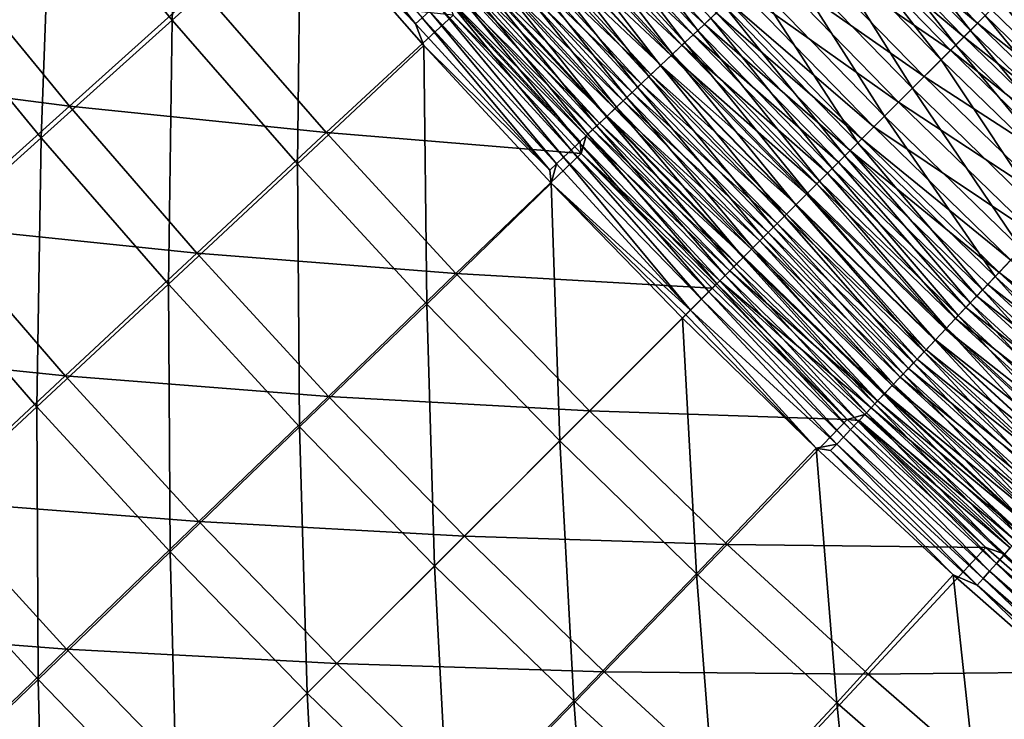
# Model space of a CAD drawing. Header units: metres. Extents: x 0 to 1400, y -1400 to 0.
# Tile 24 of 256: x 293 to 358, y -1076 to -1030. Entities that reach past the tile are written whole.
import ezdxf

# ---------------------------------------------------------------- set-up
doc = ezdxf.new("R2010")
doc.units = ezdxf.units.M

msp = doc.modelspace()

# ---------------------------------------------------------------- linework, layer by layer
at = {"layer": 'None'}
for points in [[(294.625275, -1020.122192, -450.871582), (303.234375, -1012.738281, -479.385895), (302.63678, -1029.839355, -450.865204)], [(303.234375, -1012.738281, -479.385895), (311.118347, -1022.229431, -479.423584), (302.63678, -1029.839355, -450.865204)], [(318.704468, -1030.078125, -480.749573), (310.085236, -1020.155151, -480.721039), (310.538727, -1019.772766, -482.008179)], [(318.704468, -1030.078125, -480.749573), (310.538727, -1019.772766, -482.008179), (319.1474, -1029.682617, -482.035339)], [(293.98938, -1037.621094, -422.340057), (285.874664, -1027.726807, -422.348267), (294.625275, -1020.122192, -450.871582)], [(302.63678, -1029.839355, -450.865204), (293.98938, -1037.621094, -422.340057), (294.625275, -1020.122192, -450.871582)], [(318.704468, -1030.078125, -480.749573), (311.118347, -1022.229431, -479.423584), (310.085236, -1020.155151, -480.721039)], [(337.353424, -1030.526367, -496.907135), (328.723907, -1021.134949, -496.902008), (329.609772, -1020.344482, -497.677124)], [(338.216248, -1029.711182, -497.681671), (337.353424, -1030.526367, -496.907135), (329.609772, -1020.344482, -497.677124)], [(336.512299, -1031.321045, -496.088684), (327.860352, -1021.905579, -496.082977), (328.723907, -1021.134949, -496.902008)], [(337.802917, -1030.098755, -493.671997), (329.184235, -1020.718506, -493.666687), (328.41037, -1021.409058, -492.872955)], [(337.353424, -1030.526367, -496.907135), (336.512299, -1031.321045, -496.088684), (328.723907, -1021.134949, -496.902008)], [(337.802917, -1030.098755, -493.671997), (338.577667, -1029.366821, -494.425812), (329.184235, -1020.718506, -493.666687)], [(355.842743, -1030.0448, -499.606567), (347.23645, -1021.186707, -499.605316), (346.313446, -1022.058655, -499.292114)], [(355.372131, -1030.515381, -502.531799), (346.754028, -1021.645325, -502.530457), (347.764557, -1020.690674, -502.818939)], [(355.842743, -1030.0448, -499.606567), (356.748077, -1029.139404, -499.87265), (347.23645, -1021.186707, -499.605316)], [(356.355011, -1029.532471, -502.820679), (355.372131, -1030.515381, -502.531799), (347.764557, -1020.690674, -502.818939)], [(337.049133, -1030.810913, -492.878815), (328.41037, -1021.409058, -492.872955), (327.659058, -1022.079529, -492.041046)], [(337.049133, -1030.810913, -492.878815), (337.802917, -1030.098755, -493.671997), (328.41037, -1021.409058, -492.872955)], [(354.397644, -1031.489868, -502.191223), (345.751953, -1022.59198, -502.190399), (346.754028, -1021.645325, -502.530457)], [(355.372131, -1030.515381, -502.531799), (354.397644, -1031.489868, -502.191223), (346.754028, -1021.645325, -502.530457)], [(302.63678, -1029.839355, -450.865204), (311.118347, -1022.229431, -479.423584), (310.917694, -1039.34082, -450.860565)], [(311.118347, -1022.229431, -479.423584), (319.257874, -1031.52063, -479.450409), (310.917694, -1039.34082, -450.860565)], [(319.257874, -1031.52063, -479.450409), (311.118347, -1022.229431, -479.423584), (318.704468, -1030.078125, -480.749573)], [(336.317291, -1031.502319, -492.047485), (327.659058, -1022.079529, -492.041046), (326.931274, -1022.729004, -491.172089)], [(335.693939, -1032.094238, -495.22757), (327.020203, -1022.655334, -495.221222), (327.860352, -1021.905579, -496.082977)], [(336.317291, -1031.502319, -492.047485), (337.049133, -1030.810913, -492.878815), (327.659058, -1022.079529, -492.041046)], [(336.512299, -1031.321045, -496.088684), (335.693939, -1032.094238, -495.22757), (327.860352, -1021.905579, -496.082977)], [(354.94516, -1030.942261, -499.292877), (346.313446, -1022.058655, -499.292114), (345.39978, -1022.921814, -498.931641)], [(354.94516, -1030.942261, -499.292877), (355.842743, -1030.0448, -499.606567), (346.313446, -1022.058655, -499.292114)], [(334.899384, -1032.844849, -494.325012), (326.204498, -1023.383301, -494.318024), (327.020203, -1022.655334, -495.221222)], [(335.608368, -1032.172119, -491.179169), (326.931274, -1022.729004, -491.172089), (326.228027, -1023.356628, -490.267303)], [(335.608368, -1032.172119, -491.179169), (336.317291, -1031.502319, -492.047485), (326.931274, -1022.729004, -491.172089)], [(335.693939, -1032.094238, -495.22757), (334.899384, -1032.844849, -494.325012), (327.020203, -1022.655334, -495.221222)], [(354.056702, -1031.830811, -498.932098), (345.39978, -1022.921814, -498.931641), (343.60614, -1024.616211, -498.070801)], [(353.433044, -1032.454468, -501.7995), (344.76004, -1023.529053, -501.799042), (345.751953, -1022.59198, -502.190399)], [(354.056702, -1031.830811, -498.932098), (354.94516, -1030.942261, -499.292877), (345.39978, -1022.921814, -498.931641)], [(354.397644, -1031.489868, -502.191223), (353.433044, -1032.454468, -501.7995), (345.751953, -1022.59198, -502.190399)], [(326.204498, -1023.383301, -494.318024), (334.1297, -1033.572144, -493.382294), (325.414368, -1024.088379, -493.374634)], [(326.228027, -1023.356628, -490.267303), (325.550323, -1023.961487, -489.327789), (334.923279, -1032.819458, -490.274994)], [(334.899384, -1032.844849, -494.325012), (334.1297, -1033.572144, -493.382294), (326.204498, -1023.383301, -494.318024)], [(334.923279, -1032.819458, -490.274994), (335.608368, -1032.172119, -491.179169), (326.228027, -1023.356628, -490.267303)], [(351.538788, -1034.348633, -500.86499), (342.812714, -1025.368652, -500.864441), (344.76004, -1023.529053, -501.799042)], [(353.433044, -1032.454468, -501.7995), (351.538788, -1034.348633, -500.86499), (344.76004, -1023.529053, -501.799042)], [(325.414368, -1024.088379, -493.374634), (333.385925, -1034.274902, -492.400665), (324.650879, -1024.769775, -492.392303)], [(324.899109, -1024.542603, -488.354736), (334.263062, -1033.443237, -489.336151), (325.550323, -1023.961487, -489.327789)], [(325.414368, -1024.088379, -493.374634), (334.1297, -1033.572144, -493.382294), (333.385925, -1034.274902, -492.400665)], [(325.550323, -1023.961487, -489.327789), (334.263062, -1033.443237, -489.336151), (334.923279, -1032.819458, -490.274994)], [(323.680267, -1025.630615, -486.312744), (333.021027, -1034.616821, -487.359009), (324.275452, -1025.099243, -487.349274)], [(324.650879, -1024.769775, -492.392303), (332.669128, -1034.952148, -491.381378), (323.9151, -1025.426514, -491.372314)], [(324.275452, -1025.099243, -487.349274), (333.628662, -1034.042603, -488.36377), (324.899109, -1024.542603, -488.354736)], [(324.275452, -1025.099243, -487.349274), (333.021027, -1034.616821, -487.359009), (333.628662, -1034.042603, -488.36377)], [(324.650879, -1024.769775, -492.392303), (333.385925, -1034.274902, -492.400665), (332.669128, -1034.952148, -491.381378)], [(324.899109, -1024.542603, -488.354736), (333.628662, -1034.042603, -488.36377), (334.263062, -1033.443237, -489.336151)], [(352.31192, -1033.575562, -498.07135), (343.60614, -1024.616211, -498.070801), (341.865173, -1026.260986, -497.028534)], [(352.31192, -1033.575562, -498.07135), (354.056702, -1031.830811, -498.932098), (343.60614, -1024.616211, -498.070801)], [(278.796387, -1033.333862, -392.744232), (295.849213, -1035.521118, -421.204803), (287.715942, -1025.580688, -421.214752)], [(287.715942, -1025.580688, -421.214752), (295.849213, -1035.521118, -421.204803), (304.504669, -1027.735718, -449.752289)], [(323.114349, -1026.135742, -485.246857), (332.441101, -1035.164795, -486.323151), (323.680267, -1025.630615, -486.312744)], [(331.980377, -1035.602905, -490.325684), (323.208099, -1026.057495, -490.315887), (323.9151, -1025.426514, -491.372314)], [(323.680267, -1025.630615, -486.312744), (332.441101, -1035.164795, -486.323151), (333.021027, -1034.616821, -487.359009)], [(323.9151, -1025.426514, -491.372314), (332.669128, -1034.952148, -491.381378), (331.980377, -1035.602905, -490.325684)], [(349.700104, -1036.187378, -499.733887), (340.922577, -1027.154297, -499.732849), (342.812714, -1025.368652, -500.864441)], [(351.538788, -1034.348633, -500.86499), (349.700104, -1036.187378, -499.733887), (342.812714, -1025.368652, -500.864441)], [(331.320679, -1036.226318, -489.234833), (322.531006, -1026.661865, -489.224304), (323.208099, -1026.057495, -490.315887)], [(322.578491, -1026.614014, -484.153534), (331.889679, -1035.685913, -485.257965), (323.114349, -1026.135742, -485.246857)], [(323.114349, -1026.135742, -485.246857), (331.889679, -1035.685913, -485.257965), (332.441101, -1035.164795, -486.323151)], [(323.208099, -1026.057495, -490.315887), (331.980377, -1035.602905, -490.325684), (331.320679, -1036.226318, -489.234833)], [(350.618347, -1035.269043, -497.02951), (341.865173, -1026.260986, -497.028534), (340.185974, -1027.84729, -495.811401)], [(350.618347, -1035.269043, -497.02951), (352.31192, -1033.575562, -498.07135), (341.865173, -1026.260986, -497.028534)], [(357.344543, -1028.542969, -503.057404), (359.968628, -1025.918945, -503.428925), (366.15741, -1037.105591, -503.055603)], [(322.073456, -1027.064941, -483.034637), (321.600006, -1027.487671, -481.892029), (330.875305, -1036.644409, -483.04715)], [(330.69104, -1036.821289, -488.110229), (321.884796, -1027.238647, -488.098938), (322.531006, -1026.661865, -489.224304)], [(322.073456, -1027.064941, -483.034637), (331.367493, -1036.179321, -484.165344), (322.578491, -1026.614014, -484.153534)], [(331.367493, -1036.179321, -484.165344), (322.073456, -1027.064941, -483.034637), (330.875305, -1036.644409, -483.04715)], [(331.320679, -1036.226318, -489.234833), (330.69104, -1036.821289, -488.110229), (322.531006, -1026.661865, -489.224304)], [(322.578491, -1026.614014, -484.153534), (331.367493, -1036.179321, -484.165344), (331.889679, -1035.685913, -485.257965)], [(293.98938, -1037.621094, -422.340057), (285.181793, -1045.549927, -393.900146), (285.874664, -1027.726807, -422.348267)], [(295.849213, -1035.521118, -421.204803), (312.809357, -1037.279541, -449.746552), (304.504669, -1027.735718, -449.752289)], [(312.809357, -1037.279541, -449.746552), (321.199829, -1029.507935, -478.346924), (304.504669, -1027.735718, -449.752289)], [(321.600006, -1027.487671, -481.892029), (321.158905, -1027.88147, -480.727661), (330.413849, -1037.080566, -481.905304)], [(321.884796, -1027.238647, -488.098938), (330.092377, -1037.386963, -486.953796), (321.270416, -1027.787109, -486.941742)], [(330.875305, -1036.644409, -483.04715), (321.600006, -1027.487671, -481.892029), (330.413849, -1037.080566, -481.905304)], [(321.884796, -1027.238647, -488.098938), (330.69104, -1036.821289, -488.110229), (330.092377, -1037.386963, -486.953796)], [(347.926758, -1037.960693, -498.412506), (339.099518, -1028.876709, -498.411407), (340.922577, -1027.154297, -499.732849)], [(349.700104, -1036.187378, -499.733887), (347.926758, -1037.960693, -498.412506), (340.922577, -1027.154297, -499.732849)], [(320.688629, -1028.306519, -485.75473), (328.991058, -1038.427734, -484.553558), (320.14032, -1028.796021, -484.539948)], [(321.270416, -1027.787109, -486.941742), (329.525421, -1037.922729, -485.767548), (320.688629, -1028.306519, -485.75473)], [(320.688629, -1028.306519, -485.75473), (329.525421, -1037.922729, -485.767548), (328.991058, -1038.427734, -484.553558)], [(321.158905, -1027.88147, -480.727661), (320.750946, -1028.24585, -479.543365), (329.983887, -1037.486938, -480.741638)], [(320.750946, -1028.24585, -479.543365), (321.199829, -1029.507935, -478.346924), (329.586182, -1037.862793, -479.558044)], [(320.750946, -1028.24585, -479.543365), (329.586182, -1037.862793, -479.558044), (329.983887, -1037.486938, -480.741638)], [(321.158905, -1027.88147, -480.727661), (329.983887, -1037.486938, -480.741638), (330.413849, -1037.080566, -481.905304)], [(321.270416, -1027.787109, -486.941742), (330.092377, -1037.386963, -486.953796), (329.525421, -1037.922729, -485.767548)], [(348.984955, -1036.902466, -495.812408), (340.185974, -1027.84729, -495.811401), (339.372406, -1028.615967, -495.139252)], [(348.984955, -1036.902466, -495.812408), (350.618347, -1035.269043, -497.02951), (340.185974, -1027.84729, -495.811401)], [(357.659515, -1028.228027, -500.090637), (356.748077, -1029.139404, -499.87265), (365.584076, -1037.714844, -499.872314)], [(320.14032, -1028.796021, -484.539948), (328.490082, -1038.901245, -483.313843), (319.626282, -1029.255005, -483.299469)], [(320.14032, -1028.796021, -484.539948), (328.991058, -1038.427734, -484.553558), (328.490082, -1038.901245, -483.313843)], [(347.067596, -1038.819824, -497.682709), (338.216248, -1029.711182, -497.681671), (339.099518, -1028.876709, -498.411407)], [(348.193604, -1037.693848, -495.140228), (339.372406, -1028.615967, -495.139252), (338.577667, -1029.366821, -494.425812)], [(347.926758, -1037.960693, -498.412506), (347.067596, -1038.819824, -497.682709), (339.099518, -1028.876709, -498.411407)], [(348.193604, -1037.693848, -495.140228), (348.984955, -1036.902466, -495.812408), (339.372406, -1028.615967, -495.139252)], [(356.355011, -1029.532471, -502.820679), (357.344543, -1028.542969, -503.057404), (365.196381, -1038.122925, -502.81897)], [(365.196381, -1038.122925, -502.81897), (357.344543, -1028.542969, -503.057404), (366.15741, -1037.105591, -503.055603)], [(312.809357, -1037.279541, -449.746552), (329.650757, -1038.662842, -478.362), (321.199829, -1029.507935, -478.346924)], [(327.591431, -1039.75061, -480.765503), (318.704468, -1030.078125, -480.749573), (319.1474, -1029.682617, -482.035339)], [(319.626282, -1029.255005, -483.299469), (328.023254, -1039.342407, -482.050476), (319.1474, -1029.682617, -482.035339)], [(319.1474, -1029.682617, -482.035339), (328.023254, -1039.342407, -482.050476), (327.591431, -1039.75061, -480.765503)], [(319.626282, -1029.255005, -483.299469), (328.490082, -1038.901245, -483.313843), (328.023254, -1039.342407, -482.050476)], [(321.199829, -1029.507935, -478.346924), (329.650757, -1038.662842, -478.362), (329.586182, -1037.862793, -479.558044)], [(347.420624, -1038.466797, -494.426849), (338.577667, -1029.366821, -494.425812), (337.802917, -1030.098755, -493.671997)], [(347.420624, -1038.466797, -494.426849), (348.193604, -1037.693848, -495.140228), (338.577667, -1029.366821, -494.425812)], [(355.372131, -1030.515381, -502.531799), (356.355011, -1029.532471, -502.820679), (364.24173, -1039.133545, -502.530487)], [(356.748077, -1029.139404, -499.87265), (355.842743, -1030.0448, -499.606567), (365.584076, -1037.714844, -499.872314)], [(364.24173, -1039.133545, -502.530487), (356.355011, -1029.532471, -502.820679), (365.196381, -1038.122925, -502.81897)], [(302.386993, -1047.292358, -422.334106), (293.98938, -1037.621094, -422.340057), (302.63678, -1029.839355, -450.865204)], [(310.917694, -1039.34082, -450.860565), (302.386993, -1047.292358, -422.334106), (302.63678, -1029.839355, -450.865204)], [(327.591431, -1039.75061, -480.765503), (319.257874, -1031.52063, -479.450409), (318.704468, -1030.078125, -480.749573)], [(346.666992, -1039.220337, -493.673218), (337.802917, -1030.098755, -493.671997), (337.049133, -1030.810913, -492.878815)], [(346.228394, -1039.658936, -496.908203), (337.353424, -1030.526367, -496.907135), (338.216248, -1029.711182, -497.681671)], [(346.666992, -1039.220337, -493.673218), (347.420624, -1038.466797, -494.426849), (337.802917, -1030.098755, -493.671997)], [(347.067596, -1038.819824, -497.682709), (346.228394, -1039.658936, -496.908203), (338.216248, -1029.711182, -497.681671)], [(355.842743, -1030.0448, -499.606567), (354.94516, -1030.942261, -499.292877), (364.70459, -1038.645874, -499.606781)], [(365.584076, -1037.714844, -499.872314), (355.842743, -1030.0448, -499.606567), (364.70459, -1038.645874, -499.606781)], [(345.933685, -1039.953735, -492.880249), (337.049133, -1030.810913, -492.878815), (336.317291, -1031.502319, -492.047485)], [(345.410187, -1040.477173, -496.089996), (336.512299, -1031.321045, -496.088684), (337.353424, -1030.526367, -496.907135)], [(345.933685, -1039.953735, -492.880249), (346.666992, -1039.220337, -493.673218), (337.049133, -1030.810913, -492.878815)], [(346.228394, -1039.658936, -496.908203), (345.410187, -1040.477173, -496.089996), (337.353424, -1030.526367, -496.907135)], [(354.94516, -1030.942261, -499.292877), (354.056702, -1031.830811, -498.932098), (363.832489, -1039.569092, -499.293732)], [(354.397644, -1031.489868, -502.191223), (355.372131, -1030.515381, -502.531799), (363.295074, -1040.13562, -502.190399)], [(364.70459, -1038.645874, -499.606781), (354.94516, -1030.942261, -499.292877), (363.832489, -1039.569092, -499.293732)], [(363.295074, -1040.13562, -502.190399), (355.372131, -1030.515381, -502.531799), (364.24173, -1039.133545, -502.530487)], [(310.917694, -1039.34082, -450.860565), (319.257874, -1031.52063, -479.450409), (319.456848, -1048.613525, -450.857635)], [(319.257874, -1031.52063, -479.450409), (327.670624, -1040.628418, -479.466431), (319.456848, -1048.613525, -450.857635)], [(327.591431, -1039.75061, -480.765503), (327.670624, -1040.628418, -479.466431), (319.257874, -1031.52063, -479.450409)], [(345.22171, -1040.665649, -492.049103), (336.317291, -1031.502319, -492.047485), (335.608368, -1032.172119, -491.179169)], [(344.614044, -1041.273315, -495.229126), (335.693939, -1032.094238, -495.22757), (336.512299, -1031.321045, -496.088684)], [(345.22171, -1040.665649, -492.049103), (345.933685, -1039.953735, -492.880249), (336.317291, -1031.502319, -492.047485)], [(345.410187, -1040.477173, -496.089996), (344.614044, -1041.273315, -495.229126), (336.512299, -1031.321045, -496.088684)], [(353.433044, -1032.454468, -501.7995), (354.397644, -1031.489868, -502.191223), (362.357971, -1041.127563, -501.799072)], [(362.357971, -1041.127563, -501.799072), (354.397644, -1031.489868, -502.191223), (363.295074, -1040.13562, -502.190399)], [(343.841064, -1042.046265, -494.326721), (334.899384, -1032.844849, -494.325012), (335.693939, -1032.094238, -495.22757)], [(344.532074, -1041.355347, -491.180847), (335.608368, -1032.172119, -491.179169), (334.923279, -1032.819458, -490.274994)], [(344.532074, -1041.355347, -491.180847), (345.22171, -1040.665649, -492.049103), (335.608368, -1032.172119, -491.179169)], [(344.614044, -1041.273315, -495.229126), (343.841064, -1042.046265, -494.326721), (335.693939, -1032.094238, -495.22757)], [(354.056702, -1031.830811, -498.932098), (352.31192, -1033.575562, -498.07135), (362.969177, -1040.483154, -498.933411)], [(363.832489, -1039.569092, -499.293732), (354.056702, -1031.830811, -498.932098), (362.969177, -1040.483154, -498.933411)], [(343.092316, -1042.795044, -493.384094), (334.1297, -1033.572144, -493.382294), (334.899384, -1032.844849, -494.325012)], [(334.923279, -1032.819458, -490.274994), (334.263062, -1033.443237, -489.336151), (343.865723, -1042.021606, -490.276733)], [(343.841064, -1042.046265, -494.326721), (343.092316, -1042.795044, -493.384094), (334.899384, -1032.844849, -494.325012)], [(343.865723, -1042.021606, -490.276733), (344.532074, -1041.355347, -491.180847), (334.923279, -1032.819458, -490.274994)], [(351.538788, -1034.348633, -500.86499), (353.433044, -1032.454468, -501.7995), (360.518341, -1043.074829, -500.864441)], [(360.518341, -1043.074829, -500.864441), (353.433044, -1032.454468, -501.7995), (362.357971, -1041.127563, -501.799072)], [(278.796387, -1033.333862, -392.744232), (287.031372, -1043.457764, -392.732147), (295.849213, -1035.521118, -421.204803)], [(334.1297, -1033.572144, -493.382294), (342.368896, -1043.518433, -492.402496), (333.385925, -1034.274902, -492.400665)], [(333.628662, -1034.042603, -488.36377), (343.223511, -1042.663818, -489.337769), (334.263062, -1033.443237, -489.336151)], [(343.092316, -1042.795044, -493.384094), (342.368896, -1043.518433, -492.402496), (334.1297, -1033.572144, -493.382294)], [(334.263062, -1033.443237, -489.336151), (343.223511, -1042.663818, -489.337769), (343.865723, -1042.021606, -490.276733)], [(352.31192, -1033.575562, -498.07135), (350.618347, -1035.269043, -497.02951), (361.274323, -1042.277344, -498.072784)], [(362.969177, -1040.483154, -498.933411), (352.31192, -1033.575562, -498.07135), (361.274323, -1042.277344, -498.072784)], [(333.021027, -1034.616821, -487.359009), (342.606354, -1043.281006, -488.365295), (333.628662, -1034.042603, -488.36377)], [(342.606354, -1043.281006, -488.365295), (343.223511, -1042.663818, -489.337769), (333.628662, -1034.042603, -488.36377)], [(332.441101, -1035.164795, -486.323151), (342.015167, -1043.872192, -487.360718), (333.021027, -1034.616821, -487.359009)], [(333.385925, -1034.274902, -492.400665), (341.671631, -1044.215698, -491.383118), (332.669128, -1034.952148, -491.381378)], [(342.015167, -1043.872192, -487.360718), (342.606354, -1043.281006, -488.365295), (333.021027, -1034.616821, -487.359009)], [(333.385925, -1034.274902, -492.400665), (342.368896, -1043.518433, -492.402496), (341.671631, -1044.215698, -491.383118)], [(349.700104, -1036.187378, -499.733887), (351.538788, -1034.348633, -500.86499), (358.732666, -1044.964966, -499.73288)], [(358.732666, -1044.964966, -499.73288), (351.538788, -1034.348633, -500.86499), (360.518341, -1043.074829, -500.864441)], [(287.031372, -1043.457764, -392.732147), (304.268951, -1045.233887, -421.197632), (295.849213, -1035.521118, -421.204803)], [(295.849213, -1035.521118, -421.204803), (304.268951, -1045.233887, -421.197632), (312.809357, -1037.279541, -449.746552)], [(331.889679, -1035.685913, -485.257965), (341.450836, -1044.436523, -486.325439), (332.441101, -1035.164795, -486.323151)], [(332.669128, -1034.952148, -491.381378), (341.001587, -1044.885742, -490.327332), (331.980377, -1035.602905, -490.325684)], [(341.450836, -1044.436523, -486.325439), (342.015167, -1043.872192, -487.360718), (332.441101, -1035.164795, -486.323151)], [(332.669128, -1034.952148, -491.381378), (341.671631, -1044.215698, -491.383118), (341.001587, -1044.885742, -490.327332)], [(350.618347, -1035.269043, -497.02951), (348.984955, -1036.902466, -495.812408), (359.629211, -1044.018921, -497.03064)], [(361.274323, -1042.277344, -498.072784), (350.618347, -1035.269043, -497.02951), (359.629211, -1044.018921, -497.03064)], [(330.875305, -1036.644409, -483.04715), (340.405792, -1045.481567, -484.168549), (331.367493, -1036.179321, -484.165344)], [(331.980377, -1035.602905, -490.325684), (340.359741, -1045.527588, -489.236694), (331.320679, -1036.226318, -489.234833)], [(331.367493, -1036.179321, -484.165344), (340.914093, -1044.973267, -485.260864), (331.889679, -1035.685913, -485.257965)], [(340.405792, -1045.481567, -484.168549), (340.914093, -1044.973267, -485.260864), (331.367493, -1036.179321, -484.165344)], [(340.914093, -1044.973267, -485.260864), (341.450836, -1044.436523, -486.325439), (331.889679, -1035.685913, -485.257965)], [(331.980377, -1035.602905, -490.325684), (341.001587, -1044.885742, -490.327332), (340.359741, -1045.527588, -489.236694)], [(357.010345, -1046.788086, -498.411438), (347.926758, -1037.960693, -498.412506), (349.700104, -1036.187378, -499.733887)], [(357.010345, -1046.788086, -498.411438), (349.700104, -1036.187378, -499.733887), (358.732666, -1044.964966, -499.73288)], [(330.69104, -1036.821289, -488.110229), (339.164307, -1046.723022, -486.956909), (330.092377, -1037.386963, -486.953796)], [(330.413849, -1037.080566, -481.905304), (339.92688, -1045.960449, -483.050507), (330.875305, -1036.644409, -483.04715)], [(331.320679, -1036.226318, -489.234833), (339.74704, -1046.140259, -488.112701), (330.69104, -1036.821289, -488.110229)], [(339.74704, -1046.140259, -488.112701), (339.164307, -1046.723022, -486.956909), (330.69104, -1036.821289, -488.110229)], [(339.92688, -1045.960449, -483.050507), (340.405792, -1045.481567, -484.168549), (330.875305, -1036.644409, -483.04715)], [(340.359741, -1045.527588, -489.236694), (339.74704, -1046.140259, -488.112701), (331.320679, -1036.226318, -489.234833)], [(304.268951, -1045.233887, -421.197632), (321.380524, -1046.594727, -449.743103), (312.809357, -1037.279541, -449.746552)], [(321.380524, -1046.594727, -449.743103), (329.650757, -1038.662842, -478.362), (312.809357, -1037.279541, -449.746552)], [(330.092377, -1037.386963, -486.953796), (338.612457, -1047.27478, -485.770996), (329.525421, -1037.922729, -485.767548)], [(329.586182, -1037.862793, -479.558044), (329.650757, -1038.662842, -478.362), (329.983887, -1037.486938, -480.741638)], [(329.650757, -1038.662842, -478.362), (338.812988, -1047.074341, -480.002167), (329.983887, -1037.486938, -480.741638)], [(329.983887, -1037.486938, -480.741638), (339.478058, -1046.409302, -481.90863), (330.413849, -1037.080566, -481.905304)], [(329.983887, -1037.486938, -480.741638), (338.812988, -1047.074341, -480.002167), (339.478058, -1046.409302, -481.90863)], [(339.164307, -1046.723022, -486.956909), (338.612457, -1047.27478, -485.770996), (330.092377, -1037.386963, -486.953796)], [(339.478058, -1046.409302, -481.90863), (339.92688, -1045.960449, -483.050507), (330.413849, -1037.080566, -481.905304)], [(348.984955, -1036.902466, -495.812408), (348.193604, -1037.693848, -495.140228), (358.042419, -1045.69873, -495.813507)], [(359.629211, -1044.018921, -497.03064), (348.984955, -1036.902466, -495.812408), (358.042419, -1045.69873, -495.813507)], [(293.696442, -1055.395386, -393.893799), (285.181793, -1045.549927, -393.900146), (293.98938, -1037.621094, -422.340057)], [(302.386993, -1047.292358, -422.334106), (293.696442, -1055.395386, -393.893799), (293.98938, -1037.621094, -422.340057)], [(329.525421, -1037.922729, -485.767548), (338.092468, -1047.7948, -484.557159), (328.991058, -1038.427734, -484.553558)], [(329.525421, -1037.922729, -485.767548), (338.612457, -1047.27478, -485.770996), (338.092468, -1047.7948, -484.557159)], [(347.067596, -1038.819824, -497.682709), (347.926758, -1037.960693, -498.412506), (356.175842, -1047.671265, -497.681702)], [(348.193604, -1037.693848, -495.140228), (347.420624, -1038.466797, -494.426849), (357.27359, -1046.512573, -495.141327)], [(356.175842, -1047.671265, -497.681702), (347.926758, -1037.960693, -498.412506), (357.010345, -1046.788086, -498.411438)], [(358.042419, -1045.69873, -495.813507), (348.193604, -1037.693848, -495.140228), (357.27359, -1046.512573, -495.141327)], [(338.320679, -1047.56665, -478.366943), (329.650757, -1038.662842, -478.362), (321.380524, -1046.594727, -449.743103)], [(328.991058, -1038.427734, -484.553558), (337.605164, -1048.282104, -483.317444), (328.490082, -1038.901245, -483.313843)], [(328.991058, -1038.427734, -484.553558), (338.092468, -1047.7948, -484.557159), (337.605164, -1048.282104, -483.317444)], [(338.320679, -1047.56665, -478.366943), (338.51944, -1047.36792, -479.055145), (329.650757, -1038.662842, -478.362)], [(338.51944, -1047.36792, -479.055145), (338.812988, -1047.074341, -480.002167), (329.650757, -1038.662842, -478.362)], [(347.420624, -1038.466797, -494.426849), (346.666992, -1039.220337, -493.673218), (355.790405, -1048.082642, -493.67392)], [(357.27359, -1046.512573, -495.141327), (347.420624, -1038.466797, -494.426849), (356.522552, -1047.307617, -494.427856)], [(347.420624, -1038.466797, -494.426849), (355.790405, -1048.082642, -493.67392), (356.522552, -1047.307617, -494.427856)], [(311.054932, -1056.725952, -422.330383), (302.386993, -1047.292358, -422.334106), (310.917694, -1039.34082, -450.860565)], [(319.456848, -1048.613525, -450.857635), (311.054932, -1056.725952, -422.330383), (310.917694, -1039.34082, -450.860565)], [(328.023254, -1039.342407, -482.050476), (327.670624, -1040.628418, -479.466431), (327.591431, -1039.75061, -480.765503)], [(328.023254, -1039.342407, -482.050476), (336.881927, -1049.005371, -481.243927), (327.670624, -1040.628418, -479.466431)], [(328.490082, -1038.901245, -483.313843), (336.881927, -1049.005371, -481.243927), (328.023254, -1039.342407, -482.050476)], [(328.490082, -1038.901245, -483.313843), (337.605164, -1048.282104, -483.317444), (336.881927, -1049.005371, -481.243927)], [(346.666992, -1039.220337, -493.673218), (345.933685, -1039.953735, -492.880249), (355.078064, -1048.83667, -492.880646)], [(346.228394, -1039.658936, -496.908203), (347.067596, -1038.819824, -497.682709), (355.360687, -1048.53418, -496.907135)], [(346.666992, -1039.220337, -493.673218), (355.078064, -1048.83667, -492.880646), (355.790405, -1048.082642, -493.67392)], [(355.360687, -1048.53418, -496.907135), (347.067596, -1038.819824, -497.682709), (356.175842, -1047.671265, -497.681702)], [(345.933685, -1039.953735, -492.880249), (345.22171, -1040.665649, -492.049103), (354.386414, -1049.568848, -492.049194)], [(345.410187, -1040.477173, -496.089996), (346.228394, -1039.658936, -496.908203), (354.56601, -1049.375244, -496.088715)], [(345.933685, -1039.953735, -492.880249), (354.386414, -1049.568848, -492.049194), (355.078064, -1048.83667, -492.880646)], [(354.56601, -1049.375244, -496.088715), (346.228394, -1039.658936, -496.908203), (355.360687, -1048.53418, -496.907135)], [(319.456848, -1048.613525, -450.857635), (327.670624, -1040.628418, -479.466431), (328.239838, -1057.647461, -450.845612)], [(327.670624, -1040.628418, -479.466431), (336.34845, -1049.538818, -479.47171), (328.239838, -1057.647461, -450.845612)], [(336.881927, -1049.005371, -481.243927), (336.563843, -1049.323364, -480.217651), (327.670624, -1040.628418, -479.466431)], [(327.670624, -1040.628418, -479.466431), (336.563843, -1049.323364, -480.217651), (336.34845, -1049.538818, -479.47171)], [(345.22171, -1040.665649, -492.049103), (344.532074, -1041.355347, -491.180847), (353.7164, -1050.278076, -491.180725)], [(344.614044, -1041.273315, -495.229126), (345.410187, -1040.477173, -496.089996), (353.792816, -1050.193604, -495.2276)], [(345.22171, -1040.665649, -492.049103), (353.7164, -1050.278076, -491.180725), (354.386414, -1049.568848, -492.049194)], [(353.792816, -1050.193604, -495.2276), (345.410187, -1040.477173, -496.089996), (354.56601, -1049.375244, -496.088715)], [(343.841064, -1042.046265, -494.326721), (344.614044, -1041.273315, -495.229126), (353.042114, -1050.988159, -494.325043)], [(344.532074, -1041.355347, -491.180847), (343.865723, -1042.021606, -490.276733), (353.06897, -1050.963379, -490.276367)], [(344.532074, -1041.355347, -491.180847), (353.06897, -1050.963379, -490.276367), (353.7164, -1050.278076, -491.180725)], [(353.042114, -1050.988159, -494.325043), (344.614044, -1041.273315, -495.229126), (353.792816, -1050.193604, -495.2276)], [(343.092316, -1042.795044, -493.384094), (343.841064, -1042.046265, -494.326721), (352.314911, -1051.757935, -493.382324)], [(343.865723, -1042.021606, -490.276733), (343.223511, -1042.663818, -489.337769), (352.444977, -1051.623901, -489.337311)], [(352.314911, -1051.757935, -493.382324), (343.841064, -1042.046265, -494.326721), (353.042114, -1050.988159, -494.325043)], [(343.865723, -1042.021606, -490.276733), (352.444977, -1051.623901, -489.337311), (353.06897, -1050.963379, -490.276367)], [(343.223511, -1042.663818, -489.337769), (342.606354, -1043.281006, -488.365295), (351.845367, -1052.258545, -488.364685)], [(343.223511, -1042.663818, -489.337769), (351.845367, -1052.258545, -488.364685), (352.444977, -1051.623901, -489.337311)], [(342.606354, -1043.281006, -488.365295), (342.015167, -1043.872192, -487.360718), (351.271057, -1052.866333, -487.35968)], [(351.612152, -1052.501709, -492.400665), (342.368896, -1043.518433, -492.402496), (343.092316, -1042.795044, -493.384094)], [(342.606354, -1043.281006, -488.365295), (351.271057, -1052.866333, -487.35968), (351.845367, -1052.258545, -488.364685)], [(351.612152, -1052.501709, -492.400665), (343.092316, -1042.795044, -493.384094), (352.314911, -1051.757935, -493.382324)], [(278.053284, -1051.54541, -364.341705), (295.566772, -1053.344849, -392.723419), (287.031372, -1043.457764, -392.732147)], [(287.031372, -1043.457764, -392.732147), (295.566772, -1053.344849, -392.723419), (304.268951, -1045.233887, -421.197632)], [(342.015167, -1043.872192, -487.360718), (341.450836, -1044.436523, -486.325439), (350.722931, -1053.446533, -486.323547)], [(341.671631, -1044.215698, -491.383118), (342.368896, -1043.518433, -492.402496), (350.934875, -1053.218506, -491.381378)], [(342.015167, -1043.872192, -487.360718), (350.722931, -1053.446533, -486.323547), (351.271057, -1052.866333, -487.35968)], [(350.934875, -1053.218506, -491.381378), (342.368896, -1043.518433, -492.402496), (351.612152, -1052.501709, -492.400665)], [(341.450836, -1044.436523, -486.325439), (340.914093, -1044.973267, -485.260864), (350.201721, -1053.998169, -485.258057)], [(341.001587, -1044.885742, -490.327332), (341.671631, -1044.215698, -491.383118), (350.284088, -1053.907227, -490.325684)], [(341.450836, -1044.436523, -486.325439), (350.201721, -1053.998169, -485.258057), (350.722931, -1053.446533, -486.323547)], [(350.284088, -1053.907227, -490.325684), (341.671631, -1044.215698, -491.383118), (350.934875, -1053.218506, -491.381378)], [(295.566772, -1053.344849, -392.723419), (312.968994, -1054.710449, -421.193298), (304.268951, -1045.233887, -421.197632)], [(312.968994, -1054.710449, -421.193298), (321.380524, -1046.594727, -449.743103), (304.268951, -1045.233887, -421.197632)], [(340.359741, -1045.527588, -489.236694), (341.001587, -1044.885742, -490.327332), (349.660706, -1054.566895, -489.234833)], [(340.914093, -1044.973267, -485.260864), (340.405792, -1045.481567, -484.168549), (349.70813, -1054.520508, -484.1651)], [(340.914093, -1044.973267, -485.260864), (349.70813, -1054.520508, -484.1651), (350.201721, -1053.998169, -485.258057)], [(349.660706, -1054.566895, -489.234833), (341.001587, -1044.885742, -490.327332), (350.284088, -1053.907227, -490.325684)], [(366.351593, -1055.371216, -498.40744), (357.010345, -1046.788086, -498.411438), (358.732666, -1044.964966, -499.73288)], [(293.696442, -1055.395386, -393.893799), (284.845154, -1063.651855, -365.536133), (285.181793, -1045.549927, -393.900146)], [(339.92688, -1045.960449, -483.050507), (339.478058, -1046.409302, -481.90863), (349.242859, -1055.012939, -483.04657)], [(339.74704, -1046.140259, -488.112701), (340.359741, -1045.527588, -489.236694), (349.065765, -1055.196533, -488.110229)], [(340.405792, -1045.481567, -484.168549), (339.92688, -1045.960449, -483.050507), (349.242859, -1055.012939, -483.04657)], [(349.065765, -1055.196533, -488.110229), (340.359741, -1045.527588, -489.236694), (349.660706, -1054.566895, -489.234833)], [(340.405792, -1045.481567, -484.168549), (349.242859, -1055.012939, -483.04657), (349.70813, -1054.520508, -484.1651)], [(357.27359, -1046.512573, -495.141327), (367.35437, -1054.253784, -495.809784), (358.042419, -1045.69873, -495.813507)], [(330.212799, -1055.674438, -449.743256), (321.380524, -1046.594727, -449.743103), (312.968994, -1054.710449, -421.193298)], [(330.212799, -1055.674438, -449.743256), (338.320679, -1047.56665, -478.366943), (321.380524, -1046.594727, -449.743103)], [(339.478058, -1046.409302, -481.90863), (338.812988, -1047.074341, -480.002167), (348.806671, -1055.474487, -481.904358)], [(339.164307, -1046.723022, -486.956909), (339.74704, -1046.140259, -488.112701), (348.500031, -1055.795288, -486.953766)], [(349.242859, -1055.012939, -483.04657), (339.478058, -1046.409302, -481.90863), (348.806671, -1055.474487, -481.904358)], [(348.500031, -1055.795288, -486.953766), (339.74704, -1046.140259, -488.112701), (349.065765, -1055.196533, -488.110229)], [(366.608795, -1055.089478, -495.137085), (357.27359, -1046.512573, -495.141327), (356.522552, -1047.307617, -494.427856)], [(367.35437, -1054.253784, -495.809784), (357.27359, -1046.512573, -495.141327), (366.608795, -1055.089478, -495.137085)], [(338.812988, -1047.074341, -480.002167), (338.51944, -1047.36792, -479.055145), (347.236694, -1056.248291, -478.361694)], [(338.612457, -1047.27478, -485.770996), (339.164307, -1046.723022, -486.956909), (347.964264, -1056.362183, -485.767517)], [(348.806671, -1055.474487, -481.904358), (338.812988, -1047.074341, -480.002167), (348.400208, -1055.904541, -480.740326)], [(338.812988, -1047.074341, -480.002167), (347.236694, -1056.248291, -478.361694), (348.400208, -1055.904541, -480.740326)], [(347.964264, -1056.362183, -485.767517), (339.164307, -1046.723022, -486.956909), (348.500031, -1055.795288, -486.953766)], [(365.542328, -1056.278076, -497.677155), (356.175842, -1047.671265, -497.681702), (357.010345, -1046.788086, -498.411438)], [(365.542328, -1056.278076, -497.677155), (357.010345, -1046.788086, -498.411438), (366.351593, -1055.371216, -498.40744)], [(302.493927, -1064.993042, -393.889832), (293.696442, -1055.395386, -393.893799), (302.386993, -1047.292358, -422.334106)], [(311.054932, -1056.725952, -422.330383), (302.493927, -1064.993042, -393.889832), (302.386993, -1047.292358, -422.334106)], [(347.236694, -1056.248291, -478.361694), (338.320679, -1047.56665, -478.366943), (330.212799, -1055.674438, -449.743256)], [(337.605164, -1048.282104, -483.317444), (338.092468, -1047.7948, -484.557159), (346.985779, -1057.397583, -483.313812)], [(338.092468, -1047.7948, -484.557159), (338.612457, -1047.27478, -485.770996), (347.459259, -1056.896606, -484.553528)], [(346.985779, -1057.397583, -483.313812), (338.092468, -1047.7948, -484.557159), (347.459259, -1056.896606, -484.553528)], [(338.51944, -1047.36792, -479.055145), (338.320679, -1047.56665, -478.366943), (347.236694, -1056.248291, -478.361694)], [(347.459259, -1056.896606, -484.553528), (338.612457, -1047.27478, -485.770996), (347.964264, -1056.362183, -485.767517)], [(364.751831, -1057.16394, -496.902039), (355.360687, -1048.53418, -496.907135), (356.175842, -1047.671265, -497.681702)], [(356.522552, -1047.307617, -494.427856), (355.790405, -1048.082642, -493.67392), (365.880493, -1055.905884, -494.423004)], [(364.751831, -1057.16394, -496.902039), (356.175842, -1047.671265, -497.681702), (365.542328, -1056.278076, -497.677155)], [(356.522552, -1047.307617, -494.427856), (365.880493, -1055.905884, -494.423004), (366.608795, -1055.089478, -495.137085)], [(346.544586, -1057.86438, -482.050446), (336.881927, -1049.005371, -481.243927), (337.605164, -1048.282104, -483.317444)], [(346.544586, -1057.86438, -482.050446), (337.605164, -1048.282104, -483.317444), (346.985779, -1057.397583, -483.313812)], [(363.981201, -1058.027466, -496.083008), (354.56601, -1049.375244, -496.088715), (355.360687, -1048.53418, -496.907135)], [(355.790405, -1048.082642, -493.67392), (355.078064, -1048.83667, -492.880646), (365.170502, -1056.70166, -493.668457)], [(363.981201, -1058.027466, -496.083008), (355.360687, -1048.53418, -496.907135), (364.751831, -1057.16394, -496.902039)], [(355.790405, -1048.082642, -493.67392), (365.170502, -1056.70166, -493.668457), (365.880493, -1055.905884, -494.423004)], [(319.972992, -1065.914307, -422.303955), (311.054932, -1056.725952, -422.330383), (319.456848, -1048.613525, -450.857635)], [(328.239838, -1057.647461, -450.845612), (319.972992, -1065.914307, -422.303955), (319.456848, -1048.613525, -450.857635)], [(336.563843, -1049.323364, -480.217651), (336.881927, -1049.005371, -481.243927), (345.171661, -1058.134033, -479.466522)], [(345.171661, -1058.134033, -479.466522), (336.881927, -1049.005371, -481.243927), (346.544586, -1057.86438, -482.050446)], [(355.078064, -1048.83667, -492.880646), (354.386414, -1049.568848, -492.049194), (364.479706, -1057.475952, -492.874542)], [(355.078064, -1048.83667, -492.880646), (364.479706, -1057.475952, -492.874542), (365.170502, -1056.70166, -493.668457)], [(328.239838, -1057.647461, -450.845612), (336.34845, -1049.538818, -479.47171), (337.273407, -1066.430786, -450.857666)], [(336.34845, -1049.538818, -479.47171), (336.563843, -1049.323364, -480.217651), (345.171661, -1058.134033, -479.466522)], [(336.34845, -1049.538818, -479.47171), (345.171661, -1058.134033, -479.466522), (337.273407, -1066.430786, -450.857666)], [(354.386414, -1049.568848, -492.049194), (353.7164, -1050.278076, -491.180725), (363.809052, -1058.227661, -492.042419)], [(363.231445, -1058.867676, -495.221252), (353.792816, -1050.193604, -495.2276), (354.56601, -1049.375244, -496.088715)], [(354.386414, -1049.568848, -492.049194), (363.809052, -1058.227661, -492.042419), (364.479706, -1057.475952, -492.874542)], [(354.56601, -1049.375244, -496.088715), (363.981201, -1058.027466, -496.083008), (363.231445, -1058.867676, -495.221252)], [(362.50351, -1059.68335, -494.318054), (353.042114, -1050.988159, -494.325043), (353.792816, -1050.193604, -495.2276)], [(353.7164, -1050.278076, -491.180725), (353.06897, -1050.963379, -490.276367), (363.159363, -1058.955811, -491.173218)], [(353.7164, -1050.278076, -491.180725), (363.159363, -1058.955811, -491.173218), (363.809052, -1058.227661, -492.042419)], [(362.50351, -1059.68335, -494.318054), (353.792816, -1050.193604, -495.2276), (363.231445, -1058.867676, -495.221252)], [(361.79837, -1060.473511, -493.374664), (352.314911, -1051.757935, -493.382324), (353.042114, -1050.988159, -494.325043)], [(353.06897, -1050.963379, -490.276367), (352.444977, -1051.623901, -489.337311), (362.531586, -1059.659424, -490.268158)], [(361.79837, -1060.473511, -493.374664), (353.042114, -1050.988159, -494.325043), (362.50351, -1059.68335, -494.318054)], [(353.06897, -1050.963379, -490.276367), (362.531586, -1059.659424, -490.268158), (363.159363, -1058.955811, -491.173218)], [(278.053284, -1051.54541, -364.341705), (286.704956, -1061.611328, -364.331665), (295.566772, -1053.344849, -392.723419)], [(361.116943, -1061.237061, -492.392303), (351.612152, -1052.501709, -492.400665), (352.314911, -1051.757935, -493.382324)], [(352.444977, -1051.623901, -489.337311), (351.845367, -1052.258545, -488.364685), (361.926544, -1060.337402, -489.328339)], [(361.116943, -1061.237061, -492.392303), (352.314911, -1051.757935, -493.382324), (361.79837, -1060.473511, -493.374664)], [(352.444977, -1051.623901, -489.337311), (361.926544, -1060.337402, -489.328339), (362.531586, -1059.659424, -490.268158)], [(351.845367, -1052.258545, -488.364685), (351.271057, -1052.866333, -487.35968), (361.345184, -1060.988892, -488.35495)], [(351.845367, -1052.258545, -488.364685), (361.345184, -1060.988892, -488.35495), (361.926544, -1060.337402, -489.328339)], [(351.271057, -1052.866333, -487.35968), (350.722931, -1053.446533, -486.323547), (360.788391, -1061.612915, -487.349152)], [(360.460266, -1061.972778, -491.372314), (350.934875, -1053.218506, -491.381378), (351.612152, -1052.501709, -492.400665)], [(351.271057, -1052.866333, -487.35968), (360.788391, -1061.612915, -487.349152), (361.345184, -1060.988892, -488.35495)], [(351.612152, -1052.501709, -492.400665), (361.116943, -1061.237061, -492.392303), (360.460266, -1061.972778, -491.372314)], [(286.704956, -1061.611328, -364.331665), (304.396179, -1062.986206, -392.718109), (295.566772, -1053.344849, -392.723419)], [(304.396179, -1062.986206, -392.718109), (312.968994, -1054.710449, -421.193298), (295.566772, -1053.344849, -392.723419)], [(350.722931, -1053.446533, -486.323547), (350.201721, -1053.998169, -485.258057), (360.256958, -1062.208374, -486.312195)], [(359.829254, -1062.67981, -490.315887), (350.284088, -1053.907227, -490.325684), (350.934875, -1053.218506, -491.381378)], [(350.722931, -1053.446533, -486.323547), (360.256958, -1062.208374, -486.312195), (360.788391, -1061.612915, -487.349152)], [(359.829254, -1062.67981, -490.315887), (350.934875, -1053.218506, -491.381378), (360.460266, -1061.972778, -491.372314)], [(359.224884, -1063.356934, -489.224274), (349.660706, -1054.566895, -489.234833), (350.284088, -1053.907227, -490.325684)], [(350.201721, -1053.998169, -485.258057), (349.70813, -1054.520508, -484.1651), (359.751678, -1062.774536, -485.24588)], [(350.201721, -1053.998169, -485.258057), (359.751678, -1062.774536, -485.24588), (360.256958, -1062.208374, -486.312195)], [(359.224884, -1063.356934, -489.224274), (350.284088, -1053.907227, -490.325684), (359.829254, -1062.67981, -490.315887)], [(321.943695, -1063.943604, -421.192963), (312.968994, -1054.710449, -421.193298), (304.396179, -1062.986206, -392.718109)], [(321.943695, -1063.943604, -421.192963), (330.212799, -1055.674438, -449.743256), (312.968994, -1054.710449, -421.193298)], [(349.242859, -1055.012939, -483.04657), (348.806671, -1055.474487, -481.904358), (358.822205, -1063.815918, -483.032745)], [(358.648071, -1064.003052, -488.098907), (349.065765, -1055.196533, -488.110229), (349.660706, -1054.566895, -489.234833)], [(349.70813, -1054.520508, -484.1651), (349.242859, -1055.012939, -483.04657), (359.273193, -1063.310669, -484.1521)], [(349.242859, -1055.012939, -483.04657), (358.822205, -1063.815918, -483.032745), (359.273193, -1063.310669, -484.1521)], [(358.648071, -1064.003052, -488.098907), (349.660706, -1054.566895, -489.234833), (359.224884, -1063.356934, -489.224274)], [(349.70813, -1054.520508, -484.1651), (359.273193, -1063.310669, -484.1521), (359.751678, -1062.774536, -485.24588)], [(293.772766, -1073.416382, -365.532104), (284.845154, -1063.651855, -365.536133), (293.696442, -1055.395386, -393.893799)], [(302.493927, -1064.993042, -393.889832), (293.772766, -1073.416382, -365.532104), (293.696442, -1055.395386, -393.893799)], [(330.212799, -1055.674438, -449.743256), (321.943695, -1063.943604, -421.192963), (339.292786, -1064.50647, -449.744385)], [(339.292786, -1064.50647, -449.744385), (347.236694, -1056.248291, -478.361694), (330.212799, -1055.674438, -449.743256)], [(358.399414, -1064.289551, -481.889648), (348.806671, -1055.474487, -481.904358), (348.400208, -1055.904541, -480.740326)], [(358.099609, -1064.617554, -486.941711), (348.500031, -1055.795288, -486.953766), (349.065765, -1055.196533, -488.110229)], [(348.806671, -1055.474487, -481.904358), (358.399414, -1064.289551, -481.889648), (358.822205, -1063.815918, -483.032745)], [(358.099609, -1064.617554, -486.941711), (349.065765, -1055.196533, -488.110229), (358.648071, -1064.003052, -488.098907)], [(356.390381, -1064.698242, -478.345825), (347.236694, -1056.248291, -478.361694), (339.292786, -1064.50647, -449.744385)], [(348.400208, -1055.904541, -480.740326), (347.236694, -1056.248291, -478.361694), (348.0242, -1056.302368, -479.556366)], [(347.236694, -1056.248291, -478.361694), (356.390381, -1064.698242, -478.345825), (348.0242, -1056.302368, -479.556366)], [(347.964264, -1056.362183, -485.767517), (357.090698, -1065.747681, -484.539917), (347.459259, -1056.896606, -484.553528)], [(357.580231, -1065.199341, -485.7547), (347.964264, -1056.362183, -485.767517), (348.500031, -1055.795288, -486.953766)], [(357.090698, -1065.747681, -484.539917), (347.964264, -1056.362183, -485.767517), (357.580231, -1065.199341, -485.7547)], [(358.005493, -1064.730835, -480.724792), (348.400208, -1055.904541, -480.740326), (348.0242, -1056.302368, -479.556366)], [(348.0242, -1056.302368, -479.556366), (356.390381, -1064.698242, -478.345825), (357.641113, -1065.138916, -479.539978)], [(348.0242, -1056.302368, -479.556366), (357.641113, -1065.138916, -479.539978), (358.005493, -1064.730835, -480.724792)], [(358.399414, -1064.289551, -481.889648), (348.400208, -1055.904541, -480.740326), (358.005493, -1064.730835, -480.724792)], [(357.580231, -1065.199341, -485.7547), (348.500031, -1055.795288, -486.953766), (358.099609, -1064.617554, -486.941711)], [(311.548737, -1074.338623, -393.849976), (302.493927, -1064.993042, -393.889832), (311.054932, -1056.725952, -422.330383)], [(319.972992, -1065.914307, -422.303955), (311.548737, -1074.338623, -393.849976), (311.054932, -1056.725952, -422.330383)], [(347.459259, -1056.896606, -484.553528), (356.631744, -1066.261719, -483.299408), (346.985779, -1057.397583, -483.313812)], [(357.090698, -1065.747681, -484.539917), (356.631744, -1066.261719, -483.299408), (347.459259, -1056.896606, -484.553528)], [(319.972992, -1065.914307, -422.303955), (328.239838, -1057.647461, -450.845612), (329.16095, -1074.832642, -422.330353)], [(328.239838, -1057.647461, -450.845612), (337.273407, -1066.430786, -450.857666), (329.16095, -1074.832642, -422.330353)], [(356.204132, -1066.740601, -482.035248), (346.544586, -1057.86438, -482.050446), (346.985779, -1057.397583, -483.313812)], [(356.631744, -1066.261719, -483.299408), (356.204132, -1066.740601, -482.035248), (346.985779, -1057.397583, -483.313812)], [(337.273407, -1066.430786, -450.857666), (345.171661, -1058.134033, -479.466522), (346.545868, -1074.970215, -450.860504)], [(346.136414, -1058.296143, -480.765442), (345.171661, -1058.134033, -479.466522), (346.544586, -1057.86438, -482.050446)], [(345.171661, -1058.134033, -479.466522), (354.241638, -1066.517578, -479.450623), (346.545868, -1074.970215, -450.860504)], [(354.241638, -1066.517578, -479.450623), (345.171661, -1058.134033, -479.466522), (346.136414, -1058.296143, -480.765442)], [(355.808563, -1067.183472, -480.749481), (346.136414, -1058.296143, -480.765442), (346.544586, -1057.86438, -482.050446)], [(355.808563, -1067.183472, -480.749481), (354.241638, -1066.517578, -479.450623), (346.136414, -1058.296143, -480.765442)], [(356.204132, -1066.740601, -482.035248), (355.808563, -1067.183472, -480.749481), (346.544586, -1057.86438, -482.050446)], [(277.684906, -1070.032471, -336.027374), (295.664185, -1071.420044, -364.325562), (286.704956, -1061.611328, -364.331665)], [(295.664185, -1071.420044, -364.325562), (304.396179, -1062.986206, -392.718109), (286.704956, -1061.611328, -364.331665)], [(313.513519, -1072.373779, -392.717346), (304.396179, -1062.986206, -392.718109), (295.664185, -1071.420044, -364.325562)], [(313.513519, -1072.373779, -392.717346), (321.943695, -1063.943604, -421.192963), (304.396179, -1062.986206, -392.718109)], [(293.772766, -1073.416382, -365.532104), (284.8909, -1081.997314, -337.254852), (284.845154, -1063.651855, -365.536133)], [(321.943695, -1063.943604, -421.192963), (313.513519, -1072.373779, -392.717346), (331.177032, -1072.918091, -421.194397)], [(321.943695, -1063.943604, -421.192963), (331.177032, -1072.918091, -421.194397), (339.292786, -1064.50647, -449.744385)], [(339.292786, -1064.50647, -449.744385), (331.177032, -1072.918091, -421.194397), (348.607758, -1073.077881, -449.747772)], [(348.607758, -1073.077881, -449.747772), (356.390381, -1064.698242, -478.345825), (339.292786, -1064.50647, -449.744385)], [(365.771912, -1072.90625, -478.319336), (356.390381, -1064.698242, -478.345825), (348.607758, -1073.077881, -449.747772)], [(356.390381, -1064.698242, -478.345825), (365.771912, -1072.90625, -478.319336), (357.641113, -1065.138916, -479.539978)], [(367.444733, -1073.770874, -485.731689), (357.580231, -1065.199341, -485.7547), (358.099609, -1064.617554, -486.941711)], [(302.966919, -1082.92041, -365.48349), (293.772766, -1073.416382, -365.532104), (302.493927, -1064.993042, -393.889832)], [(311.548737, -1074.338623, -393.849976), (302.966919, -1082.92041, -365.48349), (302.493927, -1064.993042, -393.889832)], [(366.971222, -1074.332642, -484.515503), (357.090698, -1065.747681, -484.539917), (357.580231, -1065.199341, -485.7547)], [(366.971222, -1074.332642, -484.515503), (357.580231, -1065.199341, -485.7547), (367.444733, -1073.770874, -485.731689)], [(311.548737, -1074.338623, -393.849976), (319.972992, -1065.914307, -422.303955), (320.89389, -1083.393677, -393.88974)], [(319.972992, -1065.914307, -422.303955), (329.16095, -1074.832642, -422.330353), (320.89389, -1083.393677, -393.88974)], [(356.631744, -1066.261719, -483.299408), (357.090698, -1065.747681, -484.539917), (366.527344, -1074.859131, -483.273621)], [(366.527344, -1074.859131, -483.273621), (357.090698, -1065.747681, -484.539917), (366.971222, -1074.332642, -484.515503)], [(329.16095, -1074.832642, -422.330353), (337.273407, -1066.430786, -450.857666), (338.594238, -1083.500977, -422.334015)], [(337.273407, -1066.430786, -450.857666), (346.545868, -1074.970215, -450.860504), (338.594238, -1083.500977, -422.334015)], [(346.545868, -1074.970215, -450.860504), (354.241638, -1066.517578, -479.450623), (356.047119, -1083.251343, -450.865112)], [(354.241638, -1066.517578, -479.450623), (363.553772, -1074.681396, -479.423828), (356.047119, -1083.251343, -450.865112)], [(363.553772, -1074.681396, -479.423828), (354.241638, -1066.517578, -479.450623), (355.808563, -1067.183472, -480.749481)], [(365.731384, -1075.802979, -480.720917), (355.808563, -1067.183472, -480.749481), (356.204132, -1066.740601, -482.035248)], [(366.113831, -1075.349487, -482.008087), (356.204132, -1066.740601, -482.035248), (356.631744, -1066.261719, -483.299408)], [(366.113831, -1075.349487, -482.008087), (365.731384, -1075.802979, -480.720917), (356.204132, -1066.740601, -482.035248)], [(366.527344, -1074.859131, -483.273621), (366.113831, -1075.349487, -482.008087), (356.631744, -1066.261719, -483.299408)], [(365.731384, -1075.802979, -480.720917), (363.553772, -1074.681396, -479.423828), (355.808563, -1067.183472, -480.749481)], [(286.774323, -1080.010742, -336.020691), (295.664185, -1071.420044, -364.325562), (277.684906, -1070.032471, -336.027374)], [(304.924316, -1080.963013, -364.324371), (295.664185, -1071.420044, -364.325562), (286.774323, -1080.010742, -336.020691)], [(304.924316, -1080.963013, -364.324371), (313.513519, -1072.373779, -392.717346), (295.664185, -1071.420044, -364.325562)], [(313.513519, -1072.373779, -392.717346), (304.924316, -1080.963013, -364.324371), (322.901306, -1081.490967, -392.719086)], [(313.513519, -1072.373779, -392.717346), (322.901306, -1081.490967, -392.719086), (331.177032, -1072.918091, -421.194397)], [(331.177032, -1072.918091, -421.194397), (322.901306, -1081.490967, -392.719086), (340.653412, -1081.618408, -421.198669)], [(331.177032, -1072.918091, -421.194397), (340.653412, -1081.618408, -421.198669), (348.607758, -1073.077881, -449.747772)], [(348.607758, -1073.077881, -449.747772), (340.653412, -1081.618408, -421.198669), (358.151154, -1081.382935, -449.753387)], [(358.151154, -1081.382935, -449.753387), (365.771912, -1072.90625, -478.319336), (348.607758, -1073.077881, -449.747772)], [(294.227417, -1091.659912, -337.204346), (284.8909, -1081.997314, -337.254852), (293.772766, -1073.416382, -365.532104)], [(302.966919, -1082.92041, -365.48349), (294.227417, -1091.659912, -337.204346), (293.772766, -1073.416382, -365.532104)], [(302.966919, -1082.92041, -365.48349), (311.548737, -1074.338623, -393.849976), (312.47052, -1092.114868, -365.531952)], [(311.548737, -1074.338623, -393.849976), (320.89389, -1083.393677, -393.88974), (312.47052, -1092.114868, -365.531952)], [(320.89389, -1083.393677, -393.88974), (329.16095, -1074.832642, -422.330353), (330.491241, -1092.191528, -393.893646)], [(329.16095, -1074.832642, -422.330353), (338.594238, -1083.500977, -422.334015), (330.491241, -1092.191528, -393.893646)], [(338.594238, -1083.500977, -422.334015), (346.545868, -1074.970215, -450.860504), (348.265381, -1091.898804, -422.339905)], [(346.545868, -1074.970215, -450.860504), (356.047119, -1083.251343, -450.865112), (348.265381, -1091.898804, -422.339905)], [(356.047119, -1083.251343, -450.865112), (363.553772, -1074.681396, -479.423828), (365.763977, -1091.263062, -450.871429)]]:
    msp.add_3dface(points, dxfattribs=at)

doc.saveas('drawing.dxf')
